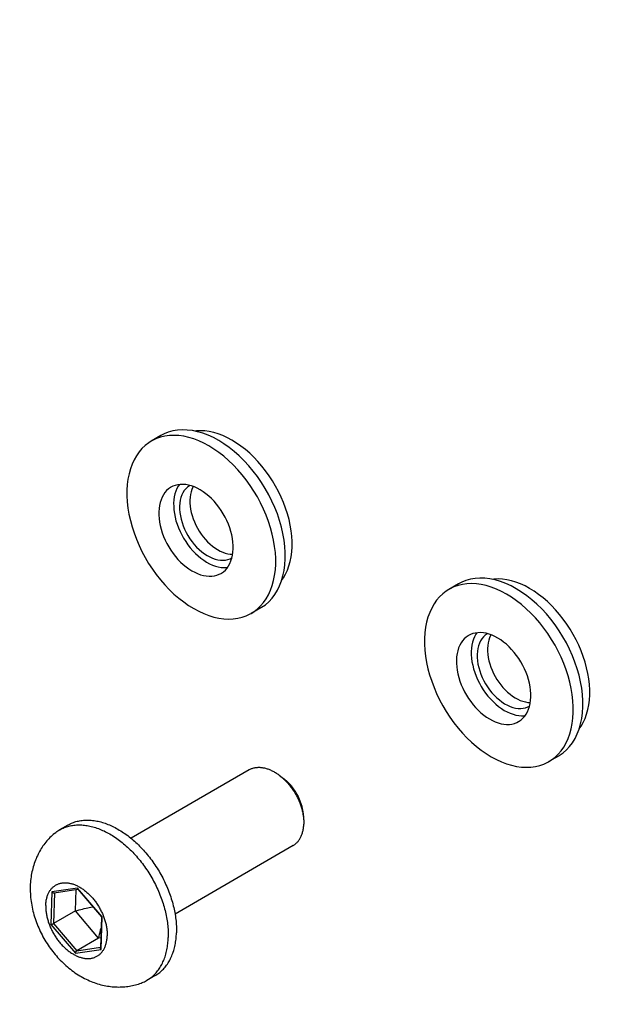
# Model space of a CAD drawing. Header units: inches. Extents: x 0 to 22, y 0 to 17.
# Tile 5 of 46: x 2.7 to 4.2, y 7.8 to 10.2. Entities that reach past the tile are written whole.
import ezdxf

# ---------------------------------------------------------------- set-up
doc = ezdxf.new("R2010")
doc.units = ezdxf.units.IN
doc.header["$LTSCALE"] = 1.21
doc.header["$MEASUREMENT"] = 0
doc.layers.get('0').update_dxf_attribs({"linetype": 'CONTINUOUS'})
doc.styles.get("Standard").update_dxf_attribs({"font": 'arial.ttf'})
doc.dimstyles.new('DIMSTYLE_1', dxfattribs={"dimtxt": 0.17, "dimasz": 0.2, "dimexe": 0.09, "dimexo": 0.07, "dimgap": 0.0425, "dimtad": 0, "dimtih": 1, "dimtoh": 1, "dimzin": 4, "dimdsep": 46, "dimtxsty": 'Standard', "dimblk": '_FILLED', "dimblk1": '_FILLED', "dimblk2": '_FILLED', "dimcen": 0.09, "dimadec": 3, "dimazin": 1, "dimtfac": 1, "dimtdec": 3, "dimtofl": 0, "dimtmove": 0, "dimatfit": 3, "dimldrblk": '_FILLED', "dimfxl": 0, "dimtolj": 1, "dimtzin": 4, "dimarcsym": 0})

# ---------------------------------------------------------------- blocks, each defined once
blk = doc.blocks.new('_FILLED')
at = {"color": 0, "linetype": 'ByBlock'}
blk.add_solid([(0, 0), (-1, 0.2), (-1, -0.2)], dxfattribs=at)
blk = doc.blocks.new('*D1')
at = {"color": 2, "linetype": 'Continuous'}
for p, q in [((20.9102, 11.4958), (20.8549, 11.6315)), ((21.0642, 11.1185), (20.9102, 11.4958)), ((20.9229, 11.4648), (11.4904, 7.6153)), ((1.2938, 3.4541), (10.7263, 7.3035)), ((1.2812, 3.4851), (1.2258, 3.6207)), ((1.4352, 3.1077), (1.2812, 3.4851))]:
    blk.add_line(p, q, dxfattribs=at)
at = {"color": 2, "linetype": 'Continuous', "xscale": 0.2, "yscale": 0.2, "zscale": 0.2}
for p, rotation in [((20.9229, 11.4648), 22.2006454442), ((1.2938, 3.4541), 202.2006454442)]:
    blk.add_blockref('_FILLED', p, dxfattribs=dict(at, rotation=rotation))
at = {"color": 2, "linetype": 'Continuous', "insert": (11.1084, 7.5444), "char_height": 0.17, "width": 0.594052, "attachment_point": 2, "line_spacing_factor": 0.9}
blk.add_mtext('37.00', dxfattribs=at)
blk = doc.blocks.new('*D2')
at = {"color": 2, "linetype": 'Continuous'}
for p, q in [((20.9184, 9.8257), (20.863, 9.9613)), ((21.0618, 9.4741), (20.9184, 9.8257)), ((20.9311, 9.7946), (11.4986, 5.9452)), ((1.302, 1.7839), (10.7345, 5.6333)), ((1.2893, 1.8149), (1.234, 1.9505)), ((1.4328, 1.4634), (1.2893, 1.8149))]:
    blk.add_line(p, q, dxfattribs=at)
at = {"color": 2, "linetype": 'Continuous', "xscale": 0.2, "yscale": 0.2, "zscale": 0.2}
for p, rotation in [((20.9311, 9.7946), 22.2006454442), ((1.302, 1.7839), 202.2006454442)]:
    blk.add_blockref('_FILLED', p, dxfattribs=dict(at, rotation=rotation))
at = {"color": 2, "linetype": 'Continuous', "insert": (11.1165, 5.8743), "char_height": 0.17, "width": 0.594052, "attachment_point": 2, "line_spacing_factor": 0.9}
blk.add_mtext('37.00', dxfattribs=at)

msp = doc.modelspace()

# ---------------------------------------------------------------- linework, layer by layer
at = {"color": 7, "linetype": 'Continuous'}
for p, q in [((3.0828, 9.1963), (3.0589, 9.1824)), ((3.1559, 9.0711), (3.1557, 9.0709)), ((3.2611, 8.8893), (3.2614, 8.8895)), ((3.3532, 8.7968), (3.3583, 8.8079)), ((3.8298, 8.8241), (3.8059, 8.8102)), ((3.3339, 8.7639), (3.31, 8.75)), ((3.9029, 8.6988), (3.9027, 8.6987)), ((4.0081, 8.5171), (4.0084, 8.5173)), ((4.1002, 8.4246), (4.1053, 8.4357)), ((4.0809, 8.3917), (4.057, 8.3778)), ((3.3042, 8.3569), (3.0081, 8.185)), ((3.439, 8.2524), (3.4407, 8.2387)), ((2.8491, 8.2181), (2.8285, 8.2062)), ((3.4147, 8.1667), (3.1186, 7.9948)), ((2.8096, 8.0506), (2.8071, 7.9686)), ((2.8737, 8.0602), (2.8096, 8.0506)), ((2.8162, 8.0481), (2.8139, 7.971)), ((2.8152, 8.0479), (2.8749, 8.057)), ((2.8685, 8.0027), (2.8702, 8.0563)), ((2.9353, 7.9879), (2.8737, 8.0602)), ((2.8744, 8.0577), (2.9336, 7.988)), ((2.8685, 8.0027), (2.8139, 7.971)), ((2.9266, 7.9345), (2.8685, 8.0027)), ((2.9336, 7.9881), (2.9312, 7.9097)), ((2.9328, 7.906), (2.9353, 7.9879)), ((2.8071, 7.9686), (2.8687, 7.8963)), ((2.8139, 7.971), (2.872, 7.9027)), ((2.9266, 7.9345), (2.872, 7.9027)), ((2.932, 7.9353), (2.9266, 7.9345)), ((2.8687, 7.8963), (2.9328, 7.906)), ((2.872, 7.9027), (2.9313, 7.9117)), ((3.0686, 7.8402), (3.048, 7.8283))]:
    msp.add_line(p, q, dxfattribs=at)
for points in [[(3.3951, 8.8871), (3.3951, 8.9024), (3.3942, 8.918), (3.3922, 8.9341), (3.3894, 8.9503), (3.3856, 8.9667), (3.3809, 8.9831), (3.3754, 8.9996), (3.369, 9.0159), (3.3618, 9.0321), (3.3537, 9.048), (3.345, 9.0635), (3.3356, 9.0787), (3.3255, 9.0933), (3.3148, 9.1073), (3.3035, 9.1207), (3.2918, 9.1334), (3.2797, 9.1453), (3.2672, 9.1564), (3.2544, 9.1666), (3.2413, 9.1758), (3.2281, 9.184), (3.2148, 9.1912), (3.2015, 9.1973), (3.1882, 9.2023), (3.175, 9.2061), (3.162, 9.2088), (3.1492, 9.2104), (3.1367, 9.2107), (3.1246, 9.2099), (3.1129, 9.208), (3.1016, 9.2048), (3.091, 9.2006), (3.0829, 9.1963)], [(3.2501, 9.1909), (3.2386, 9.1962), (3.2271, 9.2005), (3.2157, 9.204), (3.2045, 9.2064), (3.1934, 9.208), (3.1826, 9.2085), (3.1721, 9.2081), (3.168, 9.2076)], [(3.0589, 9.1824), (3.0524, 9.1783), (3.0437, 9.1716), (3.0356, 9.164), (3.0283, 9.1554), (3.0216, 9.1459), (3.0158, 9.1357), (3.0107, 9.1246), (3.0064, 9.1128), (3.003, 9.1003), (3.0004, 9.0872), (2.9986, 9.0735), (2.9977, 9.0593)], [(3.1403, 9.1946), (3.128, 9.1962), (3.116, 9.1969), (3.1043, 9.1964), (3.093, 9.1949), (3.082, 9.1923), (3.0716, 9.1887), (3.0617, 9.184), (3.0589, 9.1824)], [(3.3712, 8.8732), (3.3712, 8.8878), (3.3704, 8.9028), (3.3686, 8.9181), (3.366, 8.9336), (3.3626, 8.9492), (3.3583, 8.965), (3.3533, 8.9807), (3.3474, 8.9964), (3.3408, 9.0119), (3.3334, 9.0272), (3.3254, 9.0423), (3.3166, 9.057), (3.3073, 9.0712), (3.2974, 9.085), (3.287, 9.0982), (3.2761, 9.1108), (3.2648, 9.1227), (3.2531, 9.1339), (3.2411, 9.1443), (3.2288, 9.1539), (3.2163, 9.1626), (3.2036, 9.1704), (3.1909, 9.1773), (3.1782, 9.1831), (3.1654, 9.188), (3.1528, 9.1918), (3.1403, 9.1946)], [(3.3861, 8.8324), (3.3908, 8.8392), (3.3961, 8.8485), (3.4007, 8.8584), (3.4045, 8.8691), (3.4076, 8.8803), (3.41, 8.8921), (3.4116, 8.9044), (3.4123, 8.9172), (3.4123, 8.9304), (3.4116, 8.9438), (3.41, 8.9576), (3.4077, 8.9716), (3.4046, 8.9856), (3.4007, 8.9998), (3.3962, 9.014), (3.3909, 9.0281), (3.3849, 9.0421), (3.3783, 9.0559), (3.3711, 9.0694), (3.3632, 9.0826), (3.3548, 9.0954), (3.3459, 9.1078), (3.3365, 9.1197), (3.3267, 9.1311), (3.3165, 9.1418), (3.306, 9.1519), (3.2952, 9.1613), (3.2841, 9.1699), (3.2729, 9.1777), (3.2615, 9.1847), (3.2501, 9.1909)], [(2.9977, 9.0593), (2.9977, 9.0447), (2.9986, 9.0297), (3.0003, 9.0144), (3.0029, 8.9989), (3.0064, 8.9832), (3.0106, 8.9675), (3.0157, 8.9518), (3.0216, 8.9361), (3.0282, 8.9206), (3.0356, 8.9052), (3.0436, 8.8902), (3.0523, 8.8755), (3.0616, 8.8613), (3.0715, 8.8475), (3.082, 8.8343), (3.0929, 8.8217), (3.1042, 8.8097), (3.1159, 8.7985), (3.1279, 8.7881), (3.1402, 8.7785), (3.1527, 8.7698), (3.1653, 8.762), (3.178, 8.7552), (3.1908, 8.7493), (3.2035, 8.7445), (3.2162, 8.7407), (3.2287, 8.7379), (3.241, 8.7362), (3.253, 8.7356), (3.2647, 8.736), (3.276, 8.7376), (3.2869, 8.7402), (3.2973, 8.7438), (3.3072, 8.7485), (3.31, 8.75)], [(3.1084, 9.0666), (3.1074, 9.066), (3.1023, 9.0624), (3.0975, 9.0582), (3.0933, 9.0533), (3.0895, 9.0479), (3.0862, 9.0419), (3.0834, 9.0354), (3.0812, 9.0284), (3.0795, 9.021), (3.0784, 9.0132), (3.0778, 9.005)], [(3.1598, 9.07), (3.1525, 9.072), (3.1454, 9.0732), (3.1384, 9.0738), (3.1317, 9.0737), (3.1252, 9.0728), (3.1189, 9.0712), (3.113, 9.069), (3.1084, 9.0666)], [(3.1294, 9.0734), (3.1267, 9.0695), (3.1234, 9.0635), (3.1206, 9.057), (3.1184, 9.05), (3.1167, 9.0426), (3.1156, 9.0348), (3.115, 9.0266)], [(3.1557, 9.0709), (3.1548, 9.0704), (3.1501, 9.067), (3.1457, 9.063), (3.1418, 9.0583), (3.1385, 9.053), (3.1356, 9.0472), (3.1333, 9.0408), (3.1316, 9.034), (3.1305, 9.0268), (3.13, 9.0192), (3.13, 9.0113), (3.1307, 9.0032), (3.1319, 8.9949), (3.1338, 8.9865), (3.1362, 8.9781), (3.1391, 8.9696), (3.1426, 8.9613), (3.1466, 8.9531), (3.151, 8.9451), (3.1559, 8.9373), (3.1612, 8.9299), (3.1668, 8.9229), (3.1728, 8.9163), (3.179, 8.9102), (3.1855, 8.9046), (3.1921, 8.8996), (3.1988, 8.8952), (3.2057, 8.8915)], [(3.1646, 9.0683), (3.1636, 9.0666), (3.161, 9.0609), (3.1589, 9.0548), (3.1574, 9.0483), (3.1564, 9.0414), (3.1559, 9.0343), (3.1559, 9.0268), (3.1565, 9.0191), (3.1576, 9.0113), (3.1592, 9.0034), (3.1614, 8.9954), (3.164, 8.9874), (3.1672, 8.9794), (3.1708, 8.9716), (3.1748, 8.9639), (3.1792, 8.9564), (3.184, 8.9492), (3.1891, 8.9423), (3.1946, 8.9358), (3.2003, 8.9297), (3.2063, 8.924), (3.2124, 8.9188), (3.2187, 8.9142), (3.2251, 8.9101), (3.2316, 8.9065)], [(3.2646, 8.912), (3.2645, 8.9204), (3.2639, 8.9291), (3.2627, 8.9379), (3.261, 8.9469), (3.2587, 8.9559), (3.2559, 8.965), (3.2525, 8.974), (3.2486, 8.9829), (3.2443, 8.9917), (3.2395, 9.0002), (3.2343, 9.0085), (3.2287, 9.0165), (3.2227, 9.0242), (3.2165, 9.0314), (3.2099, 9.0382), (3.2031, 9.0445), (3.1961, 9.0503), (3.189, 9.0555), (3.1817, 9.0601), (3.1744, 9.064), (3.1671, 9.0674), (3.1598, 9.07)], [(3.115, 9.0266), (3.1151, 9.0182), (3.1157, 9.0096), (3.1169, 9.0007), (3.1186, 8.9918), (3.1209, 8.9827), (3.1237, 8.9737), (3.1271, 8.9647), (3.131, 8.9557), (3.1353, 8.947), (3.1401, 8.9384), (3.1453, 8.9301), (3.1509, 8.9221), (3.1569, 8.9145), (3.1631, 8.9072), (3.1697, 8.9004), (3.1765, 8.8941), (3.1835, 8.8884), (3.1906, 8.8832), (3.1979, 8.8786), (3.2052, 8.8746), (3.2125, 8.8713), (3.2198, 8.8686), (3.2271, 8.8667), (3.2342, 8.8654), (3.2412, 8.8648), (3.2479, 8.865), (3.2502, 8.8653)], [(3.0778, 9.005), (3.0779, 8.9966), (3.0785, 8.988), (3.0797, 8.9791), (3.0814, 8.9702), (3.0837, 8.9611), (3.0865, 8.9521), (3.0899, 8.9431), (3.0938, 8.9341), (3.0981, 8.9254), (3.1029, 8.9168), (3.1081, 8.9085), (3.1137, 8.9005), (3.1197, 8.8929), (3.1259, 8.8856), (3.1325, 8.8788), (3.1393, 8.8725), (3.1463, 8.8668), (3.1534, 8.8616), (3.1607, 8.857), (3.168, 8.853), (3.1753, 8.8497), (3.1826, 8.847), (3.1899, 8.845), (3.197, 8.8438), (3.204, 8.8432), (3.2107, 8.8434), (3.2172, 8.8442), (3.2235, 8.8458), (3.2294, 8.8481), (3.234, 8.8504)], [(3.2316, 8.9065), (3.2381, 8.9036), (3.2445, 8.9013), (3.2509, 8.8996), (3.2572, 8.8986), (3.2632, 8.8983)], [(3.2612, 8.8886), (3.2629, 8.8961), (3.264, 8.9039), (3.2646, 8.912)], [(3.2057, 8.8915), (3.2126, 8.8884), (3.2194, 8.886), (3.2261, 8.8844), (3.2327, 8.8835), (3.2391, 8.8833), (3.2453, 8.8838), (3.2512, 8.8851), (3.2567, 8.8871), (3.2611, 8.8893)], [(3.234, 8.8504), (3.2349, 8.851), (3.2401, 8.8546), (3.2448, 8.8588), (3.2491, 8.8637), (3.2529, 8.8692), (3.2562, 8.8751), (3.259, 8.8817), (3.2612, 8.8886)], [(3.3339, 8.7639), (3.3359, 8.7651), (3.3453, 8.7716), (3.354, 8.7792), (3.362, 8.7877), (3.3692, 8.7973), (3.3756, 8.8078), (3.3811, 8.8192), (3.3858, 8.8314), (3.3895, 8.8443), (3.3923, 8.858), (3.3942, 8.8722), (3.3951, 8.8871)], [(3.3583, 8.8079), (3.3626, 8.8197), (3.366, 8.8322), (3.3686, 8.8453), (3.3704, 8.859), (3.3712, 8.8732)], [(4.1421, 8.5148), (4.1421, 8.5302), (4.1411, 8.5458), (4.1392, 8.5618), (4.1364, 8.5781), (4.1326, 8.5945), (4.1279, 8.6109), (4.1224, 8.6274), (4.116, 8.6437), (4.1087, 8.6599), (4.1007, 8.6758), (4.092, 8.6913), (4.0825, 8.7064), (4.0724, 8.7211), (4.0618, 8.7351), (4.0505, 8.7485), (4.0388, 8.7612), (4.0267, 8.7731), (4.0142, 8.7842), (4.0014, 8.7943), (3.9883, 8.8035), (3.9751, 8.8118), (3.9618, 8.8189), (3.9485, 8.825), (3.9352, 8.83), (3.922, 8.8339), (3.9089, 8.8366), (3.8962, 8.8381), (3.8837, 8.8385), (3.8715, 8.8377), (3.8598, 8.8357), (3.8486, 8.8326), (3.838, 8.8283), (3.8298, 8.8241)], [(3.997, 8.8187), (3.9856, 8.8239), (3.9741, 8.8283), (3.9627, 8.8317), (3.9515, 8.8342), (3.9404, 8.8357), (3.9296, 8.8363), (3.9191, 8.8359), (3.915, 8.8353)], [(3.8059, 8.8102), (3.7994, 8.8061), (3.7907, 8.7994), (3.7826, 8.7917), (3.7752, 8.7832), (3.7686, 8.7737), (3.7627, 8.7634), (3.7577, 8.7524), (3.7534, 8.7405), (3.7499, 8.7281), (3.7473, 8.7149), (3.7456, 8.7012), (3.7447, 8.6871)], [(3.8873, 8.8223), (3.875, 8.824), (3.863, 8.8246), (3.8513, 8.8242), (3.8399, 8.8227), (3.829, 8.8201), (3.8186, 8.8164), (3.8087, 8.8118), (3.8059, 8.8102)], [(4.1182, 8.501), (4.1182, 8.5156), (4.1173, 8.5306), (4.1156, 8.5458), (4.113, 8.5613), (4.1096, 8.577), (4.1053, 8.5927), (4.1002, 8.6085), (4.0944, 8.6242), (4.0877, 8.6397), (4.0804, 8.655), (4.0723, 8.67), (4.0636, 8.6847), (4.0543, 8.699), (4.0444, 8.7128), (4.034, 8.726), (4.0231, 8.7386), (4.0118, 8.7505), (4.0001, 8.7617), (3.988, 8.7721), (3.9758, 8.7817), (3.9633, 8.7904), (3.9506, 8.7982), (3.9379, 8.805), (3.9251, 8.8109), (3.9124, 8.8158), (3.8998, 8.8196), (3.8873, 8.8223)], [(4.133, 8.4602), (4.1378, 8.467), (4.1431, 8.4762), (4.1477, 8.4862), (4.1515, 8.4968), (4.1546, 8.5081), (4.157, 8.5199), (4.1585, 8.5322), (4.1593, 8.545), (4.1593, 8.5581), (4.1585, 8.5716), (4.157, 8.5854), (4.1547, 8.5993), (4.1516, 8.6134), (4.1477, 8.6276), (4.1431, 8.6418), (4.1379, 8.6559), (4.1319, 8.6698), (4.1253, 8.6836), (4.118, 8.6972), (4.1102, 8.7104), (4.1018, 8.7232), (4.0929, 8.7356), (4.0835, 8.7475), (4.0737, 8.7588), (4.0635, 8.7696), (4.053, 8.7797), (4.0422, 8.789), (4.0311, 8.7977), (4.0199, 8.8055), (4.0085, 8.8125), (3.997, 8.8187)], [(3.31, 8.75), (3.3166, 8.7542), (3.3253, 8.7609), (3.3333, 8.7685), (3.3407, 8.7771), (3.3473, 8.7865), (3.3532, 8.7968)], [(3.7447, 8.6871), (3.7447, 8.6724), (3.7456, 8.6575), (3.7473, 8.6422), (3.7499, 8.6267), (3.7533, 8.611), (3.7576, 8.5953), (3.7627, 8.5795), (3.7686, 8.5639), (3.7752, 8.5483), (3.7825, 8.533), (3.7906, 8.518), (3.7993, 8.5033), (3.8086, 8.489), (3.8185, 8.4753), (3.8289, 8.462), (3.8398, 8.4494), (3.8512, 8.4375), (3.8629, 8.4263), (3.8749, 8.4159), (3.8872, 8.4063), (3.8997, 8.3976), (3.9123, 8.3898), (3.925, 8.383), (3.9378, 8.3771), (3.9505, 8.3723), (3.9632, 8.3684), (3.9756, 8.3657), (3.9879, 8.364), (4, 8.3634), (4.0117, 8.3638), (4.023, 8.3653), (4.0339, 8.3679), (4.0443, 8.3716), (4.0542, 8.3763), (4.057, 8.3778)], [(3.8554, 8.6944), (3.8544, 8.6938), (3.8493, 8.6902), (3.8445, 8.686), (3.8402, 8.6811), (3.8364, 8.6757), (3.8331, 8.6697), (3.8304, 8.6631), (3.8281, 8.6562), (3.8265, 8.6488), (3.8253, 8.641), (3.8248, 8.6328)], [(3.9067, 8.6978), (3.8995, 8.6998), (3.8924, 8.701), (3.8854, 8.7016), (3.8787, 8.7014), (3.8721, 8.7006), (3.8659, 8.699), (3.86, 8.6967), (3.8554, 8.6944)], [(3.8764, 8.7011), (3.8736, 8.6973), (3.8703, 8.6913), (3.8676, 8.6848), (3.8653, 8.6778), (3.8637, 8.6704), (3.8626, 8.6626), (3.862, 8.6544)], [(3.9027, 8.6987), (3.9018, 8.6982), (3.897, 8.6948), (3.8927, 8.6907), (3.8888, 8.6861), (3.8854, 8.6808), (3.8826, 8.6749), (3.8803, 8.6686), (3.8786, 8.6618), (3.8775, 8.6546), (3.8769, 8.647), (3.877, 8.6391), (3.8777, 8.631), (3.8789, 8.6227), (3.8808, 8.6143), (3.8832, 8.6059), (3.8861, 8.5974), (3.8896, 8.5891), (3.8936, 8.5809), (3.898, 8.5729), (3.9029, 8.5651), (3.9082, 8.5577), (3.9138, 8.5507), (3.9198, 8.5441), (3.926, 8.538), (3.9325, 8.5324), (3.9391, 8.5274), (3.9458, 8.523), (3.9527, 8.5193)], [(3.9116, 8.696), (3.9105, 8.6943), (3.908, 8.6887), (3.9059, 8.6826), (3.9044, 8.6761), (3.9033, 8.6692), (3.9029, 8.662), (3.9029, 8.6546), (3.9035, 8.6469), (3.9046, 8.6391), (3.9062, 8.6311), (3.9084, 8.6231), (3.911, 8.6151), (3.9142, 8.6072), (3.9177, 8.5993), (3.9218, 8.5917), (3.9262, 8.5842), (3.931, 8.577), (3.9361, 8.5701), (3.9416, 8.5636), (3.9473, 8.5575), (3.9533, 8.5518), (3.9594, 8.5466), (3.9657, 8.5419), (3.9721, 8.5378), (3.9786, 8.5343)], [(4.0116, 8.5398), (4.0115, 8.5482), (4.0109, 8.5568), (4.0097, 8.5657), (4.008, 8.5746), (4.0057, 8.5837), (4.0028, 8.5927), (3.9995, 8.6018), (3.9956, 8.6107), (3.9913, 8.6194), (3.9865, 8.628), (3.9813, 8.6363), (3.9757, 8.6443), (3.9697, 8.652), (3.9634, 8.6592), (3.9569, 8.666), (3.9501, 8.6723), (3.9431, 8.678), (3.936, 8.6832), (3.9287, 8.6878), (3.9214, 8.6918), (3.9141, 8.6951), (3.9067, 8.6978)], [(3.8248, 8.6328), (3.8248, 8.6244), (3.8255, 8.6157), (3.8266, 8.6069), (3.8284, 8.5979), (3.8307, 8.5889), (3.8335, 8.5798), (3.8369, 8.5708), (3.8407, 8.5619), (3.8451, 8.5531), (3.8499, 8.5446), (3.8551, 8.5363), (3.8607, 8.5283), (3.8666, 8.5206), (3.8729, 8.5134), (3.8795, 8.5066), (3.8863, 8.5003), (3.8933, 8.4945), (3.9004, 8.4893), (3.9076, 8.4847), (3.915, 8.4808), (3.9223, 8.4774), (3.9296, 8.4748), (3.9368, 8.4728), (3.944, 8.4716), (3.9509, 8.471), (3.9577, 8.4711), (3.9642, 8.472), (3.9705, 8.4736), (3.9764, 8.4758), (3.981, 8.4782)], [(3.862, 8.6544), (3.862, 8.646), (3.8627, 8.6373), (3.8638, 8.6285), (3.8656, 8.6195), (3.8679, 8.6105), (3.8707, 8.6014), (3.8741, 8.5924), (3.8779, 8.5835), (3.8823, 8.5747), (3.8871, 8.5662), (3.8923, 8.5579), (3.8979, 8.5499), (3.9039, 8.5422), (3.9101, 8.535), (3.9167, 8.5282), (3.9235, 8.5219), (3.9305, 8.5162), (3.9376, 8.511), (3.9448, 8.5064), (3.9522, 8.5024), (3.9595, 8.4991), (3.9668, 8.4964), (3.974, 8.4944), (3.9812, 8.4932), (3.9881, 8.4926), (3.9949, 8.4928), (3.9972, 8.4931)], [(3.9786, 8.5343), (3.9851, 8.5314), (3.9915, 8.5291), (3.9979, 8.5274), (4.0042, 8.5264), (4.0102, 8.5261)], [(4.0082, 8.5164), (4.0099, 8.5238), (4.011, 8.5316), (4.0116, 8.5398)], [(3.9527, 8.5193), (3.9595, 8.5162), (3.9663, 8.5138), (3.9731, 8.5122), (3.9797, 8.5112), (3.9861, 8.511), (3.9923, 8.5116), (3.9982, 8.5129), (4.0037, 8.5149), (4.0081, 8.5171)], [(3.981, 8.4782), (3.9819, 8.4788), (3.9871, 8.4824), (3.9918, 8.4866), (3.9961, 8.4915), (3.9999, 8.4969), (4.0032, 8.5029), (4.006, 8.5094), (4.0082, 8.5164)], [(4.0809, 8.3917), (4.0829, 8.3929), (4.0923, 8.3994), (4.101, 8.4069), (4.109, 8.4155), (4.1162, 8.4251), (4.1226, 8.4356), (4.1281, 8.447), (4.1327, 8.4592), (4.1365, 8.4721), (4.1393, 8.4858), (4.1412, 8.5), (4.1421, 8.5148)], [(4.1053, 8.4357), (4.1095, 8.4475), (4.113, 8.46), (4.1156, 8.4731), (4.1173, 8.4868), (4.1182, 8.501)], [(4.057, 8.3778), (4.0636, 8.382), (4.0723, 8.3886), (4.0803, 8.3963), (4.0877, 8.4048), (4.0943, 8.4143), (4.1002, 8.4246)], [(3.3042, 8.3569), (3.3057, 8.3578), (3.3073, 8.3586), (3.309, 8.3594), (3.3107, 8.36), (3.3124, 8.3607), (3.3142, 8.3612), (3.3159, 8.3617), (3.3178, 8.3622), (3.3196, 8.3625), (3.3215, 8.3628), (3.3233, 8.363), (3.3253, 8.3632), (3.3272, 8.3633), (3.3292, 8.3633), (3.3311, 8.3633), (3.3331, 8.3632), (3.3351, 8.363), (3.3372, 8.3627), (3.3392, 8.3624), (3.3413, 8.362), (3.3433, 8.3616), (3.3454, 8.3611), (3.3475, 8.3605), (3.3496, 8.3599), (3.3517, 8.3592), (3.3538, 8.3584), (3.3559, 8.3576), (3.3581, 8.3567), (3.3602, 8.3557), (3.3623, 8.3547), (3.3644, 8.3536), (3.3665, 8.3525), (3.3686, 8.3512), (3.3707, 8.35), (3.3728, 8.3487), (3.3749, 8.3473), (3.377, 8.3458), (3.379, 8.3443), (3.3797, 8.3439)], [(3.3797, 8.3439), (3.3907, 8.3356), (3.3924, 8.3343), (3.3941, 8.3329), (3.3959, 8.3314), (3.3976, 8.3299), (3.3993, 8.3284), (3.4009, 8.3268), (3.4026, 8.3252), (3.4042, 8.3235), (3.4058, 8.3218), (3.4074, 8.3201), (3.4089, 8.3183), (3.4104, 8.3164), (3.4119, 8.3146), (3.4134, 8.3127), (3.4148, 8.3108), (3.4162, 8.3088), (3.4176, 8.3068), (3.419, 8.3048), (3.4203, 8.3028), (3.4215, 8.3007), (3.4228, 8.2986), (3.424, 8.2965), (3.4251, 8.2944), (3.4263, 8.2923), (3.4273, 8.2901), (3.4284, 8.2879), (3.4294, 8.2857), (3.4303, 8.2835), (3.4313, 8.2813), (3.4321, 8.2791), (3.433, 8.2769), (3.4338, 8.2746), (3.4345, 8.2724), (3.4352, 8.2702), (3.4358, 8.2679), (3.4364, 8.2657), (3.437, 8.2635), (3.4375, 8.2612), (3.438, 8.259), (3.4384, 8.2568), (3.4387, 8.2546), (3.439, 8.2524)], [(3.3797, 8.3439), (3.3811, 8.3428), (3.3831, 8.3412), (3.3851, 8.3395), (3.3872, 8.3378), (3.3891, 8.3361), (3.3911, 8.3343), (3.393, 8.3324), (3.395, 8.3305), (3.3969, 8.3286), (3.3987, 8.3266), (3.4006, 8.3245), (3.4024, 8.3225), (3.4042, 8.3204), (3.406, 8.3182), (3.4077, 8.316), (3.4094, 8.3138), (3.411, 8.3115), (3.4127, 8.3092), (3.4143, 8.3069), (3.4158, 8.3045), (3.4174, 8.3022), (3.4188, 8.2997), (3.4203, 8.2973), (3.4217, 8.2949), (3.4231, 8.2924), (3.4244, 8.2899), (3.4257, 8.2873), (3.4269, 8.2848), (3.4281, 8.2823), (3.4292, 8.2797), (3.4303, 8.2771), (3.4314, 8.2745), (3.4324, 8.2719), (3.4333, 8.2693), (3.4342, 8.2667), (3.4351, 8.2641), (3.4359, 8.2615), (3.4366, 8.2589), (3.4373, 8.2563), (3.438, 8.2537), (3.4386, 8.2511), (3.4391, 8.2485), (3.4396, 8.2459), (3.4401, 8.2433), (3.4405, 8.2407), (3.4407, 8.2387)], [(3.4407, 8.2387), (3.4408, 8.2382), (3.4411, 8.2357), (3.4413, 8.2331), (3.4415, 8.2306), (3.4416, 8.2282), (3.4417, 8.2257), (3.4417, 8.2233), (3.4416, 8.2209)], [(2.8285, 8.2062), (2.8295, 8.2067), (2.8322, 8.2082), (2.8349, 8.2095), (2.8377, 8.2108), (2.8405, 8.212), (2.8434, 8.2131), (2.8463, 8.2141), (2.8493, 8.215), (2.8523, 8.2158), (2.8553, 8.2165), (2.8584, 8.2171), (2.8615, 8.2176), (2.8647, 8.2181), (2.8679, 8.2184), (2.8711, 8.2186), (2.8744, 8.2188), (2.8777, 8.2188), (2.881, 8.2188), (2.8844, 8.2186), (2.8877, 8.2184), (2.8911, 8.218), (2.8946, 8.2176), (2.898, 8.2171), (2.9015, 8.2164), (2.9049, 8.2157), (2.9084, 8.2149), (2.9119, 8.214), (2.9155, 8.213), (2.919, 8.2119), (2.9225, 8.2107), (2.9261, 8.2094), (2.9296, 8.2081), (2.9332, 8.2066), (2.9368, 8.205), (2.9403, 8.2034), (2.9439, 8.2017), (2.9475, 8.1999), (2.951, 8.1979), (2.9546, 8.196), (2.9581, 8.1939), (2.9616, 8.1917), (2.9652, 8.1895), (2.9687, 8.1872), (2.9722, 8.1847), (2.9756, 8.1823), (2.9791, 8.1797), (2.9825, 8.1771), (2.9859, 8.1743), (2.9893, 8.1715), (2.9927, 8.1687), (2.9961, 8.1657), (2.9994, 8.1627), (3.0027, 8.1597), (3.0059, 8.1565), (3.0092, 8.1533), (3.0123, 8.15), (3.0155, 8.1467), (3.0186, 8.1433), (3.0217, 8.1398), (3.0247, 8.1363), (3.0278, 8.1327), (3.0307, 8.1291), (3.0336, 8.1254), (3.0365, 8.1217), (3.0393, 8.1179), (3.0421, 8.114), (3.0448, 8.1102), (3.0475, 8.1062), (3.0501, 8.1023), (3.0527, 8.0983), (3.0552, 8.0942), (3.0577, 8.0901), (3.0601, 8.086), (3.0624, 8.0819), (3.0647, 8.0777), (3.0669, 8.0735), (3.0691, 8.0692), (3.0712, 8.065), (3.0732, 8.0607), (3.0752, 8.0564), (3.0771, 8.0521), (3.0789, 8.0477), (3.0807, 8.0434), (3.0824, 8.039), (3.0841, 8.0346), (3.0856, 8.0302), (3.0871, 8.0259), (3.0886, 8.0215), (3.0899, 8.0171), (3.0912, 8.0127), (3.0924, 8.0083), (3.0936, 8.0039), (3.0946, 7.9995), (3.0956, 7.9951), (3.0965, 7.9908), (3.0974, 7.9864), (3.0981, 7.9821), (3.0988, 7.9777), (3.0994, 7.9734), (3.1, 7.9692), (3.1004, 7.9649), (3.1008, 7.9607), (3.1011, 7.9565), (3.1014, 7.9523), (3.1015, 7.9481), (3.1016, 7.944), (3.1016, 7.9399), (3.1015, 7.9359)], [(2.8491, 8.2181), (2.8501, 8.2187), (2.8527, 8.2201), (2.8555, 8.2215), (2.8583, 8.2228), (2.8611, 8.2239), (2.864, 8.225), (2.8669, 8.226), (2.8699, 8.2269), (2.8729, 8.2277), (2.8759, 8.2284), (2.879, 8.2291), (2.8821, 8.2296), (2.8853, 8.23), (2.8885, 8.2303), (2.8917, 8.2306), (2.895, 8.2307), (2.8983, 8.2308), (2.9016, 8.2307), (2.905, 8.2306), (2.9083, 8.2303), (2.9117, 8.23), (2.9152, 8.2296), (2.9186, 8.229), (2.9221, 8.2284), (2.9255, 8.2277), (2.929, 8.2269), (2.9325, 8.226), (2.9361, 8.225), (2.9396, 8.2239), (2.9431, 8.2227), (2.9467, 8.2214), (2.9502, 8.22), (2.9538, 8.2186), (2.9574, 8.217), (2.9609, 8.2154), (2.9645, 8.2136), (2.968, 8.2118), (2.9716, 8.2099), (2.9752, 8.2079), (2.9787, 8.2058), (2.9822, 8.2037), (2.9857, 8.2014), (2.9893, 8.1991), (2.9927, 8.1967), (2.9962, 8.1942), (2.9997, 8.1917), (3.0031, 8.189), (3.0065, 8.1863), (3.0099, 8.1835), (3.0133, 8.1806), (3.0167, 8.1777), (3.02, 8.1747), (3.0233, 8.1716), (3.0265, 8.1685), (3.0297, 8.1653), (3.0329, 8.162), (3.0361, 8.1586), (3.0392, 8.1552), (3.0423, 8.1518), (3.0453, 8.1483), (3.0483, 8.1447), (3.0513, 8.141), (3.0542, 8.1374), (3.0571, 8.1336), (3.0599, 8.1298), (3.0627, 8.126), (3.0654, 8.1221), (3.0681, 8.1182), (3.0707, 8.1142), (3.0733, 8.1102), (3.0758, 8.1062), (3.0783, 8.1021), (3.0807, 8.098), (3.083, 8.0938), (3.0853, 8.0896), (3.0875, 8.0854), (3.0897, 8.0812), (3.0918, 8.0769), (3.0938, 8.0727), (3.0958, 8.0684), (3.0977, 8.064), (3.0995, 8.0597), (3.1013, 8.0553), (3.103, 8.051), (3.1047, 8.0466), (3.1062, 8.0422), (3.1077, 8.0378), (3.1092, 8.0334), (3.1105, 8.029), (3.1118, 8.0246), (3.113, 8.0202), (3.1142, 8.0158), (3.1152, 8.0115), (3.1162, 8.0071), (3.1171, 8.0027), (3.118, 7.9984), (3.1187, 7.994), (3.1194, 7.9897), (3.12, 7.9854), (3.1206, 7.9811), (3.121, 7.9769), (3.1214, 7.9726), (3.1217, 7.9684), (3.1219, 7.9642), (3.1221, 7.9601), (3.1222, 7.956), (3.1222, 7.9519), (3.1221, 7.9479)], [(3.4147, 8.1667), (3.4163, 8.1677), (3.4178, 8.1687), (3.4193, 8.1698), (3.4207, 8.1709), (3.4221, 8.1721), (3.4235, 8.1733), (3.4248, 8.1747), (3.4261, 8.176), (3.4273, 8.1774), (3.4284, 8.1789), (3.4296, 8.1805), (3.4307, 8.182), (3.4317, 8.1837), (3.4327, 8.1854), (3.4336, 8.1871), (3.4345, 8.1889), (3.4354, 8.1908), (3.4361, 8.1926), (3.4369, 8.1946), (3.4376, 8.1966), (3.4382, 8.1986), (3.4388, 8.2006), (3.4393, 8.2028), (3.4398, 8.2049), (3.4402, 8.2071), (3.4406, 8.2093), (3.4409, 8.2116), (3.4412, 8.2138), (3.4414, 8.2162), (3.4415, 8.2185), (3.4416, 8.2209)], [(2.8158, 8.1972), (2.8129, 8.1947), (2.8101, 8.1922), (2.8073, 8.1896), (2.8046, 8.1869), (2.8019, 8.1841), (2.7993, 8.1812), (2.7967, 8.1783), (2.7942, 8.1753), (2.7918, 8.1722), (2.7894, 8.169), (2.7871, 8.1658), (2.7849, 8.1625), (2.7827, 8.1592), (2.7806, 8.1558), (2.7786, 8.1523), (2.7766, 8.1487), (2.7748, 8.1451), (2.773, 8.1414), (2.7712, 8.1376), (2.7696, 8.1338), (2.768, 8.1299), (2.7665, 8.126), (2.7651, 8.122), (2.7638, 8.1179), (2.7626, 8.1138), (2.7614, 8.1096), (2.7604, 8.1054), (2.7594, 8.1011), (2.7585, 8.0967), (2.7577, 8.0923), (2.7571, 8.0879), (2.7565, 8.0834), (2.756, 8.0789), (2.7556, 8.0743), (2.7553, 8.0697), (2.7551, 8.0651)], [(2.8158, 8.1972), (2.8169, 8.1981), (2.8193, 8.2), (2.8217, 8.2018), (2.8243, 8.2035), (2.8268, 8.2052), (2.8285, 8.2062)], [(2.7551, 8.0651), (2.755, 8.0604), (2.755, 8.0557), (2.7551, 8.0509), (2.7554, 8.0461), (2.7557, 8.0413), (2.7561, 8.0364), (2.7566, 8.0316), (2.7573, 8.0267), (2.758, 8.0218), (2.7589, 8.0169), (2.7598, 8.0121), (2.7609, 8.0072), (2.762, 8.0024), (2.7632, 7.9976), (2.7645, 7.9928), (2.766, 7.988), (2.7675, 7.9833), (2.7691, 7.9786), (2.7707, 7.9739), (2.7725, 7.9693), (2.7744, 7.9647), (2.7763, 7.9602), (2.7783, 7.9556), (2.7804, 7.9512), (2.7826, 7.9467), (2.7848, 7.9423), (2.7871, 7.938), (2.7895, 7.9337), (2.792, 7.9294), (2.7946, 7.9252), (2.7972, 7.921), (2.7999, 7.9169), (2.8026, 7.9128), (2.8055, 7.9088), (2.8084, 7.9048), (2.8114, 7.9009), (2.8144, 7.8971), (2.8175, 7.8933), (2.8207, 7.8896), (2.8239, 7.8859), (2.8272, 7.8823), (2.8306, 7.8788), (2.834, 7.8753), (2.8375, 7.8719), (2.8411, 7.8686), (2.8447, 7.8653), (2.8483, 7.8622), (2.852, 7.8591), (2.8558, 7.8561), (2.8596, 7.8532), (2.8635, 7.8504), (2.8673, 7.8476), (2.8712, 7.845), (2.8752, 7.8424), (2.8792, 7.84), (2.8832, 7.8376), (2.8873, 7.8354), (2.8913, 7.8333), (2.8954, 7.8312), (2.8995, 7.8292), (2.9036, 7.8274), (2.9077, 7.8257), (2.9118, 7.8241), (2.9159, 7.8225), (2.9201, 7.8211), (2.9243, 7.8197), (2.9283, 7.8185), (2.9324, 7.8174), (2.9365, 7.8164), (2.9406, 7.8155), (2.9447, 7.8147), (2.9489, 7.8139), (2.9529, 7.8133), (2.9569, 7.8128), (2.9609, 7.8124), (2.9649, 7.8121), (2.969, 7.8118), (2.973, 7.8117), (2.977, 7.8116), (2.9809, 7.8117), (2.9848, 7.8118), (2.9887, 7.812), (2.9926, 7.8123), (2.9965, 7.8127), (3.0004, 7.8132), (3.0043, 7.8138), (3.008, 7.8145), (3.0118, 7.8152), (3.0155, 7.8161), (3.0192, 7.817), (3.0229, 7.818), (3.0266, 7.8191), (3.0302, 7.8203), (3.0339, 7.8216)], [(2.7941, 8.0167), (2.7942, 8.0189), (2.7944, 8.0212), (2.7946, 8.0234), (2.7948, 8.0255), (2.7951, 8.0277), (2.7955, 8.0298), (2.7959, 8.0319), (2.7964, 8.0339), (2.7969, 8.0359), (2.7974, 8.0379), (2.798, 8.0398), (2.7987, 8.0417), (2.7994, 8.0435), (2.8002, 8.0453), (2.801, 8.0471), (2.8019, 8.0488), (2.8028, 8.0504), (2.8037, 8.052), (2.8047, 8.0536), (2.8058, 8.055), (2.8069, 8.0565), (2.808, 8.0579), (2.8092, 8.0592), (2.8104, 8.0605), (2.8117, 8.0617), (2.813, 8.0629), (2.8143, 8.064), (2.8157, 8.0651), (2.8171, 8.066), (2.8186, 8.067), (2.8201, 8.0679), (2.8216, 8.0687), (2.8231, 8.0694), (2.8247, 8.0701), (2.8264, 8.0707), (2.828, 8.0713), (2.8297, 8.0718), (2.8314, 8.0722), (2.8332, 8.0726), (2.8349, 8.0729), (2.8367, 8.0731), (2.8386, 8.0733), (2.8404, 8.0734), (2.8423, 8.0734), (2.8441, 8.0734), (2.846, 8.0733), (2.848, 8.0732), (2.8499, 8.0729), (2.8518, 8.0727), (2.8538, 8.0723), (2.8558, 8.0719), (2.8577, 8.0714), (2.8597, 8.0709), (2.8617, 8.0703), (2.8637, 8.0696), (2.8658, 8.0689), (2.8678, 8.0681), (2.8698, 8.0672), (2.8718, 8.0663), (2.8738, 8.0653), (2.8758, 8.0643), (2.8779, 8.0632), (2.8799, 8.0621), (2.8819, 8.0608), (2.8839, 8.0596), (2.8858, 8.0583), (2.8878, 8.0569), (2.8898, 8.0554), (2.8917, 8.054), (2.8937, 8.0524), (2.8956, 8.0508), (2.8975, 8.0492), (2.8994, 8.0475), (2.9013, 8.0458), (2.9031, 8.044), (2.9049, 8.0422), (2.9067, 8.0403), (2.9085, 8.0384), (2.9103, 8.0365), (2.912, 8.0345), (2.9137, 8.0324), (2.9154, 8.0304), (2.917, 8.0283), (2.9186, 8.0261), (2.9202, 8.024), (2.9217, 8.0218), (2.9232, 8.0195), (2.9247, 8.0173), (2.9261, 8.015), (2.9275, 8.0127), (2.9289, 8.0103), (2.9302, 8.008), (2.9315, 8.0056), (2.9327, 8.0032), (2.9339, 8.0008), (2.9351, 7.9984), (2.9362, 7.9959), (2.9372, 7.9935), (2.9383, 7.991), (2.9392, 7.9885), (2.9402, 7.9861), (2.941, 7.9836), (2.9419, 7.9811), (2.9426, 7.9786), (2.9434, 7.9761), (2.9441, 7.9736), (2.9447, 7.9711), (2.9453, 7.9686), (2.9458, 7.9662), (2.9463, 7.9637), (2.9467, 7.9612), (2.9471, 7.9588), (2.9474, 7.9564), (2.9477, 7.954), (2.9479, 7.9516), (2.9481, 7.9492), (2.9482, 7.9468), (2.9483, 7.9445), (2.9483, 7.9422), (2.9482, 7.9399)], [(2.8096, 8.0506), (2.8098, 8.0503), (2.81, 8.0501), (2.8103, 8.0498), (2.8105, 8.0496), (2.8108, 8.0494), (2.811, 8.0492), (2.8113, 8.049), (2.8116, 8.0489), (2.8118, 8.0487), (2.8121, 8.0486), (2.8124, 8.0484), (2.8126, 8.0483), (2.8129, 8.0482), (2.8132, 8.0481), (2.8134, 8.0481), (2.8137, 8.048), (2.8139, 8.048), (2.8142, 8.0479), (2.8144, 8.0479), (2.8147, 8.0479), (2.8149, 8.0479), (2.8151, 8.0479), (2.8152, 8.0479)], [(2.8737, 8.0602), (2.8737, 8.06), (2.8737, 8.0597), (2.8737, 8.0594), (2.8737, 8.0592), (2.8738, 8.0589), (2.8738, 8.0587), (2.8739, 8.0585), (2.874, 8.0583), (2.874, 8.0581), (2.8741, 8.058), (2.8742, 8.0578), (2.8744, 8.0577)], [(2.7941, 8.0167), (2.7941, 8.0144), (2.7941, 8.012), (2.7941, 8.0097), (2.7943, 8.0073), (2.7944, 8.005), (2.7946, 8.0026), (2.7949, 8.0001), (2.7952, 7.9977), (2.7956, 7.9953), (2.7961, 7.9928), (2.7965, 7.9903), (2.7971, 7.9879), (2.7976, 7.9854), (2.7983, 7.9829), (2.799, 7.9804), (2.7997, 7.9779), (2.8005, 7.9754), (2.8013, 7.9729), (2.8022, 7.9704), (2.8031, 7.968), (2.8041, 7.9655), (2.8051, 7.963), (2.8062, 7.9606), (2.8073, 7.9581), (2.8084, 7.9557), (2.8096, 7.9533), (2.8109, 7.9509), (2.8121, 7.9485), (2.8134, 7.9462), (2.8148, 7.9438), (2.8162, 7.9415), (2.8176, 7.9392), (2.8191, 7.937), (2.8206, 7.9347), (2.8222, 7.9325), (2.8237, 7.9304), (2.8253, 7.9282), (2.827, 7.9261), (2.8286, 7.9241), (2.8303, 7.922), (2.8321, 7.9201), (2.8338, 7.9181), (2.8356, 7.9162), (2.8374, 7.9143), (2.8392, 7.9125), (2.8411, 7.9107), (2.8429, 7.909), (2.8448, 7.9073), (2.8467, 7.9057), (2.8487, 7.9041), (2.8506, 7.9025), (2.8526, 7.9011), (2.8545, 7.8996), (2.8565, 7.8983), (2.8585, 7.8969), (2.8605, 7.8957), (2.8625, 7.8945), (2.8645, 7.8933), (2.8665, 7.8922), (2.8685, 7.8912), (2.8705, 7.8902), (2.8726, 7.8893), (2.8746, 7.8884), (2.8766, 7.8876), (2.8786, 7.8869), (2.8806, 7.8862), (2.8826, 7.8856), (2.8846, 7.8851), (2.8866, 7.8846), (2.8885, 7.8842), (2.8905, 7.8839), (2.8925, 7.8836), (2.8944, 7.8834), (2.8963, 7.8832), (2.8982, 7.8831), (2.9001, 7.8831), (2.9019, 7.8831), (2.9038, 7.8832), (2.9056, 7.8834), (2.9074, 7.8836), (2.9092, 7.8839), (2.9109, 7.8843), (2.9126, 7.8847), (2.9143, 7.8852), (2.916, 7.8858), (2.9176, 7.8864), (2.9192, 7.8871), (2.9208, 7.8879), (2.9223, 7.8887), (2.9238, 7.8895), (2.9252, 7.8905), (2.9267, 7.8915), (2.928, 7.8925), (2.9294, 7.8936), (2.9307, 7.8948), (2.9319, 7.896), (2.9332, 7.8973), (2.9343, 7.8986), (2.9355, 7.9), (2.9366, 7.9015), (2.9376, 7.903), (2.9386, 7.9045), (2.9396, 7.9061), (2.9405, 7.9078), (2.9413, 7.9095), (2.9422, 7.9112), (2.9429, 7.913), (2.9436, 7.9148), (2.9443, 7.9167), (2.9449, 7.9186), (2.9455, 7.9206), (2.946, 7.9226), (2.9465, 7.9246), (2.9469, 7.9267), (2.9472, 7.9288), (2.9475, 7.931), (2.9478, 7.9331), (2.948, 7.9354), (2.9481, 7.9376), (2.9482, 7.9399)], [(2.8685, 8.0027), (2.8731, 8.0039), (2.8777, 8.0051), (2.8821, 8.0063), (2.8865, 8.0074), (2.8908, 8.0084), (2.8951, 8.0095), (2.8993, 8.0104), (2.9034, 8.0114), (2.9074, 8.0123), (2.9114, 8.0131), (2.9121, 8.0133)], [(2.9353, 7.9879), (2.935, 7.9879), (2.9348, 7.9879), (2.9346, 7.9879), (2.9345, 7.9879), (2.9343, 7.9879), (2.9342, 7.9879), (2.934, 7.9879), (2.9339, 7.9879), (2.9338, 7.9879), (2.9338, 7.988), (2.9337, 7.988), (2.9336, 7.988)], [(2.8071, 7.9686), (2.8073, 7.9686), (2.8076, 7.9687), (2.8078, 7.9687), (2.8081, 7.9688), (2.8083, 7.9688), (2.8086, 7.9689), (2.8088, 7.969), (2.8091, 7.969), (2.8094, 7.9691), (2.8097, 7.9692), (2.81, 7.9693), (2.8102, 7.9694), (2.8105, 7.9695), (2.8108, 7.9696), (2.811, 7.9697), (2.8113, 7.9698), (2.8116, 7.9699), (2.8118, 7.97), (2.812, 7.9701), (2.8123, 7.9702), (2.8125, 7.9703), (2.8127, 7.9704), (2.8129, 7.9705), (2.8132, 7.9706), (2.8133, 7.9707), (2.8135, 7.9708), (2.8137, 7.9709), (2.8139, 7.971)], [(2.9266, 7.9345), (2.928, 7.9395), (2.9293, 7.9445), (2.9305, 7.9494), (2.9317, 7.9543), (2.9327, 7.9588)], [(3.0686, 7.8402), (3.0703, 7.8412), (3.0729, 7.8429), (3.0754, 7.8446), (3.0779, 7.8464), (3.0803, 7.8483), (3.0826, 7.8503), (3.0849, 7.8524), (3.0872, 7.8545), (3.0893, 7.8568), (3.0914, 7.8591), (3.0935, 7.8615), (3.0955, 7.864), (3.0974, 7.8665), (3.0993, 7.8692), (3.101, 7.8719), (3.1028, 7.8747), (3.1044, 7.8775), (3.106, 7.8805), (3.1075, 7.8835), (3.1089, 7.8865), (3.1103, 7.8897), (3.1116, 7.8929), (3.1128, 7.8962), (3.114, 7.8995), (3.1151, 7.9029), (3.1161, 7.9063), (3.117, 7.9099), (3.1178, 7.9134), (3.1186, 7.9171), (3.1193, 7.9207), (3.1199, 7.9245), (3.1205, 7.9283), (3.121, 7.9321), (3.1214, 7.936), (3.1217, 7.9399), (3.1219, 7.9438), (3.1221, 7.9479)], [(3.048, 7.8283), (3.0497, 7.8293), (3.0523, 7.8309), (3.0548, 7.8326), (3.0573, 7.8345), (3.0597, 7.8364), (3.062, 7.8383), (3.0643, 7.8404), (3.0666, 7.8426), (3.0687, 7.8448), (3.0709, 7.8471), (3.0729, 7.8495), (3.0749, 7.852), (3.0768, 7.8546), (3.0787, 7.8572), (3.0804, 7.8599), (3.0822, 7.8627), (3.0838, 7.8656), (3.0854, 7.8685), (3.0869, 7.8715), (3.0883, 7.8746), (3.0897, 7.8777), (3.091, 7.8809), (3.0922, 7.8842), (3.0934, 7.8875), (3.0945, 7.8909), (3.0955, 7.8944), (3.0964, 7.8979), (3.0973, 7.9015), (3.098, 7.9051), (3.0987, 7.9088), (3.0994, 7.9125), (3.0999, 7.9163), (3.1004, 7.9201), (3.1008, 7.924), (3.1011, 7.9279), (3.1013, 7.9319), (3.1015, 7.9359)], [(2.8687, 7.8963), (2.8687, 7.8966), (2.8687, 7.8968), (2.8687, 7.8971), (2.8688, 7.8974), (2.8689, 7.8977), (2.8689, 7.898), (2.869, 7.8983), (2.8691, 7.8986), (2.8692, 7.8989), (2.8693, 7.8992), (2.8694, 7.8995), (2.8695, 7.8997), (2.8697, 7.9), (2.8698, 7.9003), (2.8699, 7.9005), (2.8701, 7.9008), (2.8702, 7.901), (2.8704, 7.9012), (2.8705, 7.9014), (2.8707, 7.9016), (2.8708, 7.9018), (2.871, 7.902), (2.8712, 7.9021), (2.8713, 7.9023), (2.8715, 7.9024), (2.8716, 7.9025), (2.8718, 7.9026), (2.872, 7.9027)], [(2.9328, 7.906), (2.9325, 7.9062), (2.9324, 7.9065), (2.9322, 7.9067), (2.932, 7.907), (2.9319, 7.9073), (2.9317, 7.9075), (2.9316, 7.9078), (2.9315, 7.9081), (2.9314, 7.9083), (2.9313, 7.9086), (2.9313, 7.9088), (2.9312, 7.9091), (2.9312, 7.9093), (2.9312, 7.9095), (2.9312, 7.9097)], [(3.0339, 7.8216), (3.036, 7.8225), (3.0389, 7.8236), (3.0417, 7.8249), (3.0444, 7.8263), (3.0471, 7.8277), (3.048, 7.8283)]]:
    msp.add_lwpolyline(points, dxfattribs=at)

# ---------------------------------------------------------------- dimensions: what is measured, and where the dimension line sits
at = {"color": 2, "linetype": 'Continuous'}
for base, p1, p2, picture, middle in [((20.9229, 11.4648), (1.4616, 3.0429), (21.0907, 11.0536), '*D1', (11.108, 7.4585)), ((20.9311, 9.7946), (1.4593, 1.3986), (21.0883, 9.4093), '*D2', (11.1162, 5.7883))]:
    dim = msp.add_linear_dim(base=base, p1=p1, p2=p2, angle=22.2006, text='37.00', dimstyle='DIMSTYLE_1', dxfattribs=at)
    dim.commit()
    dim.dimension.update_dxf_attribs({"geometry": picture, "text_midpoint": middle, "dimtype": 160})

doc.saveas('drawing.dxf')
